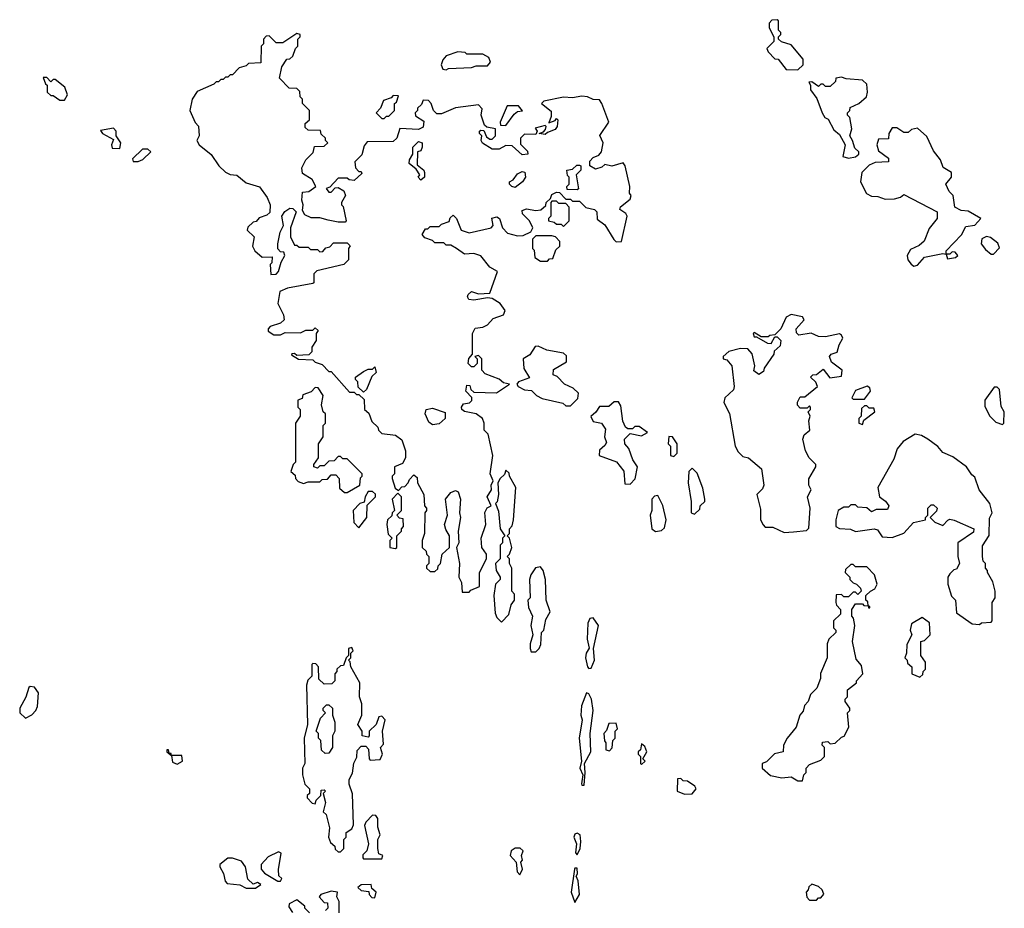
# Model space of a CAD drawing. Extents: x 2551545 to 2886624, y 315747 to 489036.
# Tile 97 of 119: x 2704560 to 2708842, y 378695 to 382560. Entities that reach past the tile are written whole.
import ezdxf

# ---------------------------------------------------------------- set-up
doc = ezdxf.new("R2010")
doc.units = 0

msp = doc.modelspace()

# ---------------------------------------------------------------- linework, layer by layer
at = {"layer": '0CON10XD'}
for points in [[(2707945, 382342.5), (2707967, 382363), (2707968.3, 382388.3), (2707915, 382450), (2707873, 382463), (2707860, 382475), (2707860, 382485), (2707870, 382495), (2707870, 382505), (2707860, 382515), (2707860, 382555), (2707855, 382560), (2707831.7, 382558.3), (2707820, 382545), (2707820, 382525), (2707840, 382485), (2707840, 382465), (2707810, 382435), (2707815, 382420), (2707845, 382390), (2707858.3, 382388.3), (2707893, 382343), (2707945, 382342.5)], [(2706515, 380070), (2706521.7, 380078.3), (2706560, 380095), (2706560, 380155), (2706590, 380215), (2706590, 380235), (2706570, 380265), (2706567.5, 380305), (2706587.5, 380365), (2706583.6, 380416.4), (2706593.6, 380436.4), (2706610, 380445), (2706593.3, 380485), (2706612.5, 380515), (2706610, 380535), (2706620, 380555), (2706606.7, 380585), (2706617.5, 380665), (2706597, 380757), (2706580, 380775), (2706580, 380805), (2706572.5, 380825), (2706545, 380846.2), (2706495, 380856.2), (2706483.3, 380865), (2706481.2, 380875), (2706490.8, 380889.2), (2706516.7, 380893.3), (2706527, 380903), (2706527, 380917), (2706500, 380945), (2706505, 380970), (2706518.3, 380968.3), (2706521.7, 380951.7), (2706535, 380940), (2706633.6, 380936.4), (2706690, 380975), (2706665, 380980), (2706646.1, 380996.1), (2706585, 381020), (2706570, 381035), (2706570, 381085), (2706555, 381100), (2706540, 381095), (2706550, 381085), (2706550, 381065), (2706535, 381050), (2706525, 381050), (2706510, 381065), (2706513, 381087), (2706530, 381105), (2706530, 381195), (2706541.7, 381218.3), (2706575, 381222.5), (2706595, 381232.5), (2706620, 381260), (2706665, 381276.7), (2706671.2, 381295), (2706650, 381325), (2706615, 381347.5), (2706595, 381350), (2706535, 381340), (2706513.6, 381343.6), (2706507.5, 381355), (2706510, 381365), (2706525, 381377.5), (2706555, 381367.5), (2706605, 381370), (2706637.5, 381465), (2706605, 381483.3), (2706565, 381532.5), (2706535, 381542.5), (2706495, 381540), (2706460, 381565), (2706435, 381580), (2706415, 381580), (2706405, 381590), (2706365, 381590), (2706355, 381600), (2706321.7, 381611.7), (2706310, 381625), (2706325, 381650), (2706335, 381650), (2706345, 381660), (2706385, 381660), (2706395, 381670), (2706428.3, 381681.7), (2706431.7, 381698.3), (2706445, 381710), (2706460, 381695), (2706480, 381645), (2706515, 381632.5), (2706610, 381655), (2706620, 381665), (2706613, 381697), (2706635, 381702.5), (2706647.5, 381695), (2706660, 381655), (2706681.2, 381631.2), (2706725, 381620), (2706749.3, 381620.7), (2706783, 381637), (2706792.5, 381655), (2706777.5, 381685), (2706747.5, 381715), (2706745, 381730), (2706765, 381737.5), (2706805, 381730), (2706827, 381733), (2706848.3, 381751.7), (2706850, 381765), (2706868.3, 381781.7), (2706875, 381800), (2706895, 381810), (2706908.3, 381808.3), (2706935, 381780), (2706955, 381780), (2706965, 381770), (2706995, 381770), (2707023, 381743), (2707060, 381735), (2707070, 381725), (2707071.7, 381691.7), (2707105, 381667.5), (2707143.6, 381603.6), (2707155, 381593.3), (2707177.5, 381595), (2707202.5, 381705), (2707196.4, 381716.4), (2707170, 381735), (2707173.6, 381746.4), (2707215, 381780), (2707220, 381795), (2707212.5, 381805), (2707213.3, 381835), (2707193.3, 381925), (2707185, 381937.5), (2707135, 381923.3), (2707105, 381930), (2707091.7, 381918.3), (2707065, 381910), (2707040, 381925), (2707040, 381945), (2707055, 381960), (2707079.3, 381970.7), (2707090, 381985), (2707097.5, 382025), (2707083, 382057), (2707122.5, 382115), (2707092.5, 382195), (2707081.7, 382211.7), (2707055, 382212.5), (2707030, 382225), (2707005, 382227.5), (2706965, 382220), (2706925, 382222.5), (2706840, 382205), (2706830, 382195), (2706871.7, 382161.7), (2706871.7, 382138.3), (2706861.7, 382111.7), (2706888.3, 382121.7), (2706895, 382130), (2706900, 382125), (2706897.5, 382095), (2706888.3, 382081.7), (2706855, 382070), (2706845, 382060), (2706820, 382065), (2706838.3, 382071.7), (2706847.5, 382082.5), (2706850, 382095), (2706845, 382100), (2706801.7, 382088.3), (2706810, 382075), (2706805, 382060), (2706755, 382062.5), (2706737.5, 382045), (2706738.3, 382018.3), (2706768.3, 381988.3), (2706770, 381975), (2706745, 381972.5), (2706701.7, 382011.7), (2706675, 382012.5), (2706645, 381997.5), (2706615, 381997.5), (2706573.6, 382023.6), (2706567.5, 382035), (2706570, 382055), (2706560, 382065), (2706560, 382075), (2706565, 382080), (2706578.3, 382078.3), (2706590.7, 382050.7), (2706605, 382040), (2706615, 382040), (2706630, 382055), (2706630, 382085), (2706592.5, 382092.5), (2706581.7, 382101.7), (2706567.5, 382145), (2706571.7, 382171.7), (2706555, 382190), (2706455, 382176.7), (2706395, 382150), (2706375, 382150), (2706360, 382165), (2706350, 382195), (2706338.3, 382208.3), (2706315, 382210), (2706308.3, 382191.7), (2706290, 382175), (2706290, 382165), (2706280, 382155), (2706281.7, 382141.7), (2706318.3, 382118.3), (2706315, 382092.5), (2706295, 382082.5), (2706213, 382087), (2706200, 382045), (2706185, 382030), (2706071.7, 382028.3), (2706058.3, 382011.7), (2706048.3, 381971.7), (2706018.3, 381941.7), (2706020, 381915), (2706035, 381900), (2706045, 381900), (2706048.3, 381891.7), (2706015, 381860), (2705993, 381863), (2705985, 381870), (2705945, 381870), (2705908.3, 381831.7), (2705893.6, 381826.4), (2705905, 381810), (2705915, 381810), (2705931.7, 381828.3), (2705945, 381830), (2705970, 381815), (2705977.5, 381795), (2705960, 381765), (2705960, 381755), (2705967, 381747), (2705980, 381685), (2705975, 381680), (2705945, 381680), (2705901.7, 381688.3), (2705865, 381697.5), (2705828.3, 381698.3), (2705800.7, 381710.7), (2705790.7, 381730.7), (2705793.3, 381755), (2705787.5, 381775), (2705790, 381810), (2705817, 381813), (2705847.5, 381835), (2705832.5, 381865), (2705790.7, 381890.7), (2705787.5, 381915), (2705805, 381950), (2705837, 381983), (2705841.7, 382008.3), (2705885, 382010), (2705900, 382025), (2705890, 382035), (2705890, 382045), (2705871.7, 382061.7), (2705868.3, 382078.3), (2705815, 382080), (2705801.7, 382091.7), (2705801.7, 382108.3), (2705820, 382125), (2705820, 382165), (2705790, 382195), (2705790, 382215), (2705780, 382225), (2705778.3, 382248.3), (2705765, 382260), (2705731.7, 382261.7), (2705690, 382305), (2705700, 382355), (2705721.7, 382388.3), (2705735, 382390), (2705748.3, 382401.7), (2705760, 382435), (2705770, 382445), (2705770, 382475), (2705780, 382485), (2705780, 382495), (2705765, 382500), (2705705, 382460), (2705675, 382460), (2705645, 382490), (2705631.7, 382488.3), (2705620, 382475), (2705620, 382455), (2705610, 382445), (2705608.3, 382371.7), (2705555, 382370), (2705545, 382360), (2705515, 382350), (2705485, 382320), (2705475, 382320), (2705465, 382310), (2705455, 382310), (2705445, 382300), (2705435, 382300), (2705425, 382290), (2705415, 382290), (2705405, 382280), (2705331.7, 382248.3), (2705310, 382215), (2705300, 382165), (2705323, 382113), (2705337, 382097), (2705340, 382055), (2705330, 382035), (2705340, 382015), (2705393, 381973), (2705426.7, 381925), (2705455, 381896.7), (2705475, 381886.7), (2705505, 381883.3), (2705545, 381850), (2705603.3, 381833.3), (2705637, 381787), (2705650, 381755), (2705648.3, 381721.7), (2705635, 381710), (2705601.7, 381698.3), (2705588.3, 381681.7), (2705575, 381680), (2705551.7, 381658.3), (2705550, 381645), (2705580, 381615), (2705572.5, 381575), (2705582.5, 381555), (2705615, 381527.5), (2705658.3, 381528.3), (2705657, 381503), (2705650, 381495), (2705651.7, 381451.7), (2705675, 381453.3), (2705686.2, 381465), (2705696.7, 381505), (2705712.5, 381535), (2705708.3, 381548.3), (2705695, 381550), (2705683, 381563), (2705682.5, 381585), (2705693.6, 381636.4), (2705707.5, 381665), (2705700, 381705), (2705713.6, 381726.4), (2705735, 381740), (2705748.3, 381738.3), (2705762.5, 381725), (2705737.5, 381655), (2705737.5, 381615), (2705755, 381580), (2705765, 381580), (2705775, 381570), (2705815, 381570), (2705825, 381560), (2705855, 381560), (2705865, 381550), (2705878.3, 381551.7), (2705891.7, 381568.3), (2705908.3, 381571.7), (2705925, 381590), (2705985, 381590), (2705997, 381577), (2705990, 381565), (2705990, 381515), (2705970, 381495), (2705853, 381467), (2705840, 381455), (2705840, 381415), (2705835, 381412.5), (2705725, 381392.5), (2705691.7, 381378.3), (2705682.5, 381325), (2705707, 381277), (2705710, 381255), (2705695, 381240), (2705650, 381225), (2705640, 381215), (2705640, 381205), (2705665, 381190), (2705695, 381190), (2705715, 381200), (2705781.7, 381198.3), (2705805, 381210), (2705835, 381210), (2705845, 381220), (2705858.3, 381208.3), (2705850, 381195), (2705850, 381165), (2705830, 381135), (2705830, 381115), (2705818.3, 381101.7), (2705765, 381100), (2705755, 381107.5), (2705743, 381107), (2705741.7, 381101.7), (2705773, 381083), (2705835, 381080), (2705845, 381070), (2705875, 381060), (2705905, 381030), (2705915, 381030), (2705995, 380940), (2706015, 380940), (2706025, 380930), (2706035, 380930), (2706058.3, 380908.3), (2706060, 380865), (2706078.3, 380848.3), (2706091.7, 380811.7), (2706118.3, 380788.3), (2706120, 380775), (2706135, 380760), (2706195, 380752.5), (2706222.5, 380732.5), (2706237.5, 380685), (2706237.5, 380655), (2706225, 380630), (2706190, 380615), (2706190, 380585), (2706180, 380575), (2706180, 380565), (2706193, 380523), (2706208.3, 380511.7), (2706221.7, 380528.3), (2706235, 380530), (2706250, 380545), (2706255, 380560), (2706275, 380580), (2706288.3, 380568.3), (2706290, 380545), (2706317.5, 380495), (2706320, 380445), (2706330, 380435), (2706330, 380425), (2706322.5, 380415), (2706320, 380325), (2706310, 380295), (2706310, 380265), (2706328.3, 380248.3), (2706330, 380235), (2706340, 380225), (2706340, 380195), (2706330, 380185), (2706330, 380175), (2706345, 380160), (2706365, 380160), (2706378.3, 380171.7), (2706380, 380185), (2706390, 380195), (2706397.5, 380235), (2706430, 380265), (2706430, 380315), (2706413, 380343), (2706407.5, 380365), (2706420, 380405), (2706412.5, 380475), (2706435, 380503.3), (2706455, 380512.5), (2706467, 380507), (2706476.7, 380475), (2706472.5, 380415), (2706477.5, 380395), (2706467.5, 380335), (2706470, 380285), (2706460, 380265), (2706472.5, 380195), (2706470, 380135), (2706481.7, 380111.7), (2706485, 380070), (2706515, 380070)], [(2706415, 382342.5), (2706425, 382347.5), (2706525, 382352.5), (2706545, 382360), (2706595, 382360), (2706607.5, 382375), (2706600, 382395), (2706575, 382410), (2706505, 382410), (2706497, 382417), (2706465, 382420), (2706415, 382402.5), (2706400, 382385), (2706393, 382363), (2706400, 382345), (2706415, 382342.5)], [(2704755, 382210), (2704767.5, 382232.5), (2704756.4, 382266.4), (2704715, 382300), (2704705, 382300), (2704695, 382290), (2704678.3, 382308.3), (2704661.7, 382308.3), (2704671.7, 382281.7), (2704680, 382275), (2704680, 382245), (2704695, 382230), (2704705, 382230), (2704735, 382210), (2704755, 382210)], [(2708165, 381957.5), (2708195, 381963.3), (2708210, 381975), (2708210, 381985), (2708191.7, 382001.7), (2708182.5, 382035), (2708170, 382055), (2708180, 382085), (2708170, 382135), (2708160, 382145), (2708160, 382155), (2708170, 382165), (2708171.7, 382178.3), (2708210, 382195), (2708242.5, 382225), (2708247.5, 382245), (2708245, 382280), (2708225, 382297.5), (2708155, 382302.5), (2708135, 382310), (2708110, 382305), (2708108.3, 382291.7), (2708085, 382270), (2708065, 382270), (2708055, 382280), (2708045, 382280), (2708035, 382270), (2708005, 382290), (2707991.7, 382288.3), (2708000, 382275), (2708000, 382255), (2708026.7, 382216.7), (2708050, 382155), (2708062.5, 382135), (2708076.7, 382126.7), (2708100.7, 382080.7), (2708125, 382060), (2708150, 382015), (2708140, 381965), (2708165, 381957.5)], [(2706145, 382130), (2706155, 382140), (2706165, 382140), (2706190, 382165), (2706190, 382195), (2706198.3, 382201.7), (2706208.3, 382228.3), (2706185, 382230), (2706175, 382220), (2706141.7, 382208.3), (2706130, 382175), (2706110, 382155), (2706135, 382130), (2706145, 382130)], [(2706675, 382100), (2706710.7, 382149.3), (2706725, 382160), (2706747, 382163), (2706730, 382185), (2706680, 382185), (2706650, 382115), (2706651.7, 382101.7), (2706675, 382100)], [(2704995, 382000), (2705000, 382025), (2704980, 382055), (2704980, 382075), (2704968.3, 382088.3), (2704911.7, 382078.3), (2704920, 382065), (2704968.3, 382038.3), (2704960, 382015), (2704961.7, 382001.7), (2704995, 382000)], [(2708448.3, 381488.3), (2708465, 381492.5), (2708495, 381527.5), (2708575, 381542.5), (2708590, 381540), (2708595, 381520), (2708630, 381525), (2708640, 381535), (2708628.3, 381548.3), (2708615, 381550), (2708605, 381540), (2708590, 381540), (2708590, 381555), (2708655.8, 381624.2), (2708675, 381660), (2708713.6, 381666.4), (2708740, 381695), (2708685, 381727.5), (2708655, 381730), (2708627.5, 381745), (2708620, 381795), (2708603, 381813), (2708587.5, 381845), (2708612.5, 381875), (2708612.5, 381895), (2708577, 381917), (2708565, 381950), (2708535, 381990), (2708505, 382052.5), (2708465, 382087.5), (2708438.3, 382081.7), (2708425, 382070), (2708405, 382070), (2708375, 382090), (2708355, 382090), (2708340, 382065), (2708338.3, 382041.7), (2708295, 382040), (2708287.5, 382015), (2708295, 381990), (2708338.3, 381958.3), (2708338.3, 381941.7), (2708280.7, 381939.3), (2708255, 381926.7), (2708222.5, 381895), (2708217.5, 381855), (2708243.6, 381803.6), (2708265, 381792.5), (2708291.7, 381791.7), (2708325, 381780), (2708365, 381781.2), (2708391.7, 381788.3), (2708405, 381800), (2708550, 381725), (2708550, 381695), (2708515, 381652.5), (2708493.6, 381596.4), (2708472.5, 381577.5), (2708435, 381560), (2708420, 381535), (2708422.5, 381515), (2708437, 381497), (2708448.3, 381488.3)], [(2706305, 381862.5), (2706292.5, 381875), (2706300, 381885), (2706285, 381910), (2706253.3, 381935), (2706255, 381950), (2706270, 381975), (2706270, 382005), (2706295, 382030), (2706310, 382025), (2706310, 382005), (2706305, 381990), (2706290, 381985), (2706288.3, 381928.3), (2706317.5, 381905), (2706320, 381895), (2706320, 381875), (2706305, 381862.5)], [(2705075, 381942.5), (2705095, 381952.5), (2705130, 381985), (2705117, 381997), (2705093.6, 381996.4), (2705050, 381955), (2705053, 381943), (2705075, 381942.5)], [(2706985, 381820), (2706941.7, 381821.7), (2706940, 381835), (2706950, 381845), (2706950, 381875), (2706943, 381883), (2706940, 381905), (2706965, 381910), (2706983, 381927), (2706995, 381927.5), (2707000, 381925), (2707000, 381905), (2706980, 381885), (2706990, 381825), (2706985, 381820)], [(2706715, 381830), (2706700, 381835), (2706690, 381845), (2706690, 381855), (2706706.7, 381863.3), (2706725, 381890), (2706745, 381900), (2706757, 381897), (2706760, 381875), (2706747.5, 381855), (2706715, 381830)], [(2706925, 381660), (2706950, 381685), (2706950, 381745), (2706935, 381760), (2706905, 381760), (2706895, 381770), (2706875, 381770), (2706870, 381765), (2706870, 381705), (2706860, 381695), (2706860, 381685), (2706885, 381680), (2706895, 381670), (2706915, 381670), (2706925, 381660)], [(2706855, 381510), (2706865, 381520), (2706878.3, 381521.7), (2706891.7, 381558.3), (2706910, 381575), (2706910, 381595), (2706890, 381615), (2706875, 381620), (2706805, 381620), (2706790, 381605), (2706790, 381565), (2706797, 381557), (2706800, 381525), (2706825, 381510), (2706855, 381510)], [(2708795, 381540), (2708821.7, 381568.3), (2708815, 381587.5), (2708782.5, 381612.5), (2708765, 381616.7), (2708745, 381607.5), (2708742.5, 381585), (2708760.7, 381560.7), (2708785, 381540), (2708795, 381540)], [(2707885, 380330), (2707925, 380332), (2707981.7, 380338.3), (2707991.7, 380348.3), (2707998.8, 380435), (2707986.7, 380485), (2708002.5, 380515), (2707992.5, 380535), (2707993, 380563), (2708023.3, 380615), (2708023.3, 380625), (2707993.3, 380655), (2707977.5, 380685), (2707966.7, 380735), (2707972.5, 380755), (2707996.7, 380775), (2707992.5, 380815), (2707997.5, 380835), (2707990, 380855), (2708000, 380865), (2708000, 380875), (2707995, 380880), (2707985, 380870), (2707955, 380870), (2707943, 380883), (2707943.6, 380896.4), (2707955, 380920), (2707975, 380920), (2708030, 380965), (2708023, 380983), (2708000, 381005), (2708010, 381015), (2708025, 381017.5), (2708055, 381040), (2708083, 381003), (2708135, 381010), (2708137.5, 381035), (2708090.7, 381070.7), (2708082.5, 381095), (2708090, 381105), (2708116.1, 381113.9), (2708124.1, 381145.9), (2708140, 381175), (2708135, 381187.5), (2708125, 381193.3), (2708065, 381180), (2708035, 381182.5), (2708003, 381197), (2707948.3, 381188.3), (2707938.3, 381198.3), (2707937.5, 381215), (2707972.5, 381255), (2707965, 381267.5), (2707915, 381277.5), (2707893.6, 381266.4), (2707870, 381215), (2707845, 381190), (2707823, 381187), (2707815, 381180), (2707785, 381180), (2707755, 381200), (2707750, 381195), (2707755, 381180), (2707765, 381180), (2707813, 381153), (2707828.3, 381151.7), (2707845, 381180), (2707855, 381180), (2707870, 381165), (2707868.3, 381141.7), (2707841.7, 381118.3), (2707840, 381105), (2707797.5, 381045), (2707795, 381030), (2707775, 381017.5), (2707753, 381033), (2707757.5, 381055), (2707746.4, 381106.4), (2707727.7, 381127.7), (2707695, 381130), (2707645, 381117.5), (2707620, 381095), (2707620, 381085), (2707635, 381080), (2707657.5, 381055), (2707667.5, 380965), (2707665, 380950), (2707627.5, 380915), (2707622.5, 380895), (2707647, 380847), (2707672.5, 380705), (2707685, 380680), (2707705, 380660), (2707730, 380655), (2707787, 380607), (2707796.7, 380535), (2707790.5, 380519.5), (2707766.7, 380495), (2707781.7, 380431.7), (2707782.5, 380385), (2707793, 380363), (2707803, 380353), (2707835, 380352.5), (2707885, 380330)], [(2706955, 380880), (2706988.3, 380911.7), (2706990, 380935), (2706967, 380957), (2706930, 380975), (2706898.3, 381008.3), (2706880, 381015), (2706881.7, 381038.3), (2706938.3, 381071.7), (2706938.3, 381098.3), (2706925, 381110), (2706853, 381123), (2706815, 381140), (2706801.7, 381138.3), (2706778.3, 381101.7), (2706750, 381085), (2706753, 381043), (2706777, 381003), (2706730, 380985), (2706722.5, 380975), (2706727.5, 380965), (2706755, 380950), (2706786.7, 380946.7), (2706807.5, 380925), (2706832.7, 380912.7), (2706921.7, 380891.7), (2706935, 380880), (2706955, 380880)], [(2706055, 380940), (2706031.7, 380961.7), (2706030, 380985), (2706020, 380995), (2706020, 381005), (2706055, 381030), (2706075, 381040), (2706095, 381040), (2706105, 381050), (2706110, 381025), (2706091.7, 381008.3), (2706068.3, 380951.7), (2706055, 380940)], [(2705973, 380503), (2705985, 380503.3), (2706040, 380535), (2706043, 380567), (2706050, 380575), (2706050, 380585), (2705985, 380650), (2705965, 380650), (2705955, 380660), (2705945, 380660), (2705928.3, 380641.7), (2705905, 380640), (2705885, 380620), (2705865, 380620), (2705855, 380610), (2705840, 380615), (2705840, 380625), (2705860, 380655), (2705860, 380715), (2705880, 380745), (2705880, 380795), (2705890, 380805), (2705890, 380845), (2705880, 380855), (2705872.5, 380885), (2705880, 380925), (2705858.3, 380958.3), (2705845, 380960), (2705828.3, 380941.7), (2705791.7, 380928.3), (2705788.3, 380911.7), (2705770, 380905), (2705770, 380875), (2705780, 380865), (2705780, 380835), (2705760, 380805), (2705760, 380635), (2705750, 380625), (2705740, 380595), (2705758.3, 380578.3), (2705760, 380565), (2705771.7, 380551.7), (2705795, 380542.5), (2705815, 380550), (2705865, 380550), (2705875, 380560), (2705898.3, 380561.7), (2705915, 380580), (2705935, 380580), (2705950, 380565), (2705951.7, 380521.7), (2705973, 380503)], [(2708235, 380910), (2708260, 380945), (2708258.3, 380958.3), (2708246.1, 380966.1), (2708195, 380947.5), (2708180, 380915), (2708185, 380910), (2708235, 380910)], [(2708835, 380800), (2708840, 380805), (2708842.5, 380855), (2708828.3, 380878.3), (2708821.7, 380951.7), (2708811.7, 380961.7), (2708798.3, 380961.7), (2708757.5, 380905), (2708758.3, 380878.3), (2708780, 380835), (2708805, 380810), (2708835, 380800)], [(2707215, 380540), (2707237, 380563), (2707247.5, 380615), (2707227.5, 380645), (2707210, 380695), (2707192.5, 380715), (2707190, 380735), (2707215, 380760), (2707265, 380750), (2707290, 380765), (2707255, 380790), (2707235, 380790), (2707225, 380780), (2707205, 380780), (2707195, 380787.5), (2707183.9, 380813.9), (2707175, 380880), (2707165, 380897.5), (2707145, 380897.5), (2707121.7, 380878.3), (2707081.7, 380878.3), (2707066.4, 380853.6), (2707043.6, 380833.6), (2707055, 380812.5), (2707090, 380805), (2707108.3, 380778.3), (2707103.8, 380745), (2707111.7, 380721.7), (2707105, 380707.5), (2707081.7, 380688.3), (2707080, 380665), (2707156.2, 380636.2), (2707187, 380597), (2707191.7, 380541.7), (2707215, 380540)], [(2706355, 380798), (2706339.2, 380809.2), (2706323.3, 380845), (2706327.5, 380865), (2706355, 380870), (2706411.2, 380851.2), (2706410, 380825), (2706385, 380802.5), (2706355, 380798)], [(2708225, 380800), (2708231.7, 380818.3), (2708280, 380855), (2708275, 380870), (2708255, 380870), (2708245, 380880), (2708235, 380880), (2708221.7, 380868.3), (2708220, 380835), (2708210, 380825), (2708210, 380805), (2708225, 380800)], [(2708735, 379930), (2708743, 379937), (2708785, 379940), (2708790, 379945), (2708790, 380025), (2708802.5, 380045), (2708802.5, 380075), (2708792.5, 380115), (2708770, 380155), (2708770, 380165), (2708760, 380175), (2708760, 380195), (2708750, 380205), (2708747.5, 380225), (2708748.3, 380271.7), (2708777, 380317), (2708778.3, 380391.7), (2708790, 380415), (2708780, 380455), (2708732.5, 380515), (2708715, 380570), (2708700.7, 380580.7), (2708677.5, 380615), (2708618.3, 380658.3), (2708575, 380677.5), (2708553, 380703), (2708510, 380735), (2708481.7, 380751.7), (2708455, 380757.5), (2708402.5, 380725), (2708376.4, 380693.6), (2708361.7, 380648.3), (2708292.5, 380525), (2708300, 380485), (2708326.4, 380466.4), (2708340, 380445), (2708335, 380430), (2708285, 380430), (2708265, 380420), (2708245, 380437.5), (2708205, 380440), (2708195, 380450), (2708175, 380450), (2708165, 380440), (2708145, 380440), (2708120, 380425), (2708110, 380385), (2708110, 380355), (2708125, 380347.5), (2708174.1, 380344.1), (2708195, 380333.3), (2708276, 380346), (2708290.8, 380340.8), (2708311.2, 380311.2), (2708355, 380307.5), (2708405, 380326.7), (2708447.3, 380372.7), (2708500, 380385), (2708500, 380395), (2708510, 380405), (2708510, 380435), (2708525, 380450), (2708535, 380450), (2708550, 380435), (2708548.3, 380421.7), (2708520, 380395), (2708540, 380375), (2708575, 380360), (2708597, 380383), (2708605, 380387.5), (2708625, 380383.8), (2708710, 380345), (2708708.3, 380331.7), (2708640, 380285), (2708640, 380225), (2708647.5, 380195), (2708635, 380170), (2708623, 380167), (2708605, 380150), (2708597.5, 380135), (2708597.5, 380105), (2708613, 380053), (2708630, 380035), (2708635, 379980), (2708703, 379933), (2708735, 379930)], [(2707405, 380660), (2707420, 380675), (2707420, 380715), (2707400, 380745), (2707383.6, 380746.4), (2707380, 380715), (2707390, 380705), (2707390, 380665), (2707405, 380660)], [(2706655, 379940), (2706687, 379973), (2706697.5, 380015), (2706712.5, 380035), (2706711.7, 380061.7), (2706700, 380075), (2706700, 380175), (2706690, 380195), (2706690, 380215), (2706680, 380225), (2706690, 380235), (2706700, 380265), (2706690, 380305), (2706680, 380315), (2706690, 380325), (2706690, 380345), (2706701.7, 380358.3), (2706707.5, 380385), (2706717.5, 380525), (2706690, 380575), (2706688.3, 380588.3), (2706675, 380600), (2706668.3, 380581.7), (2706650, 380565), (2706640, 380545), (2706642.5, 380495), (2706637, 380463), (2706630, 380455), (2706643, 380423), (2706650, 380345), (2706670, 380315), (2706660, 380305), (2706660, 380285), (2706650, 380275), (2706650, 380215), (2706630, 380195), (2706632.5, 380165), (2706650, 380135), (2706650, 380125), (2706630, 380105), (2706622.5, 380055), (2706628.3, 379978.3), (2706635, 379960), (2706655, 379940)], [(2707495, 380410), (2707518.3, 380431.7), (2707520, 380445), (2707540, 380465), (2707540, 380475), (2707531.7, 380521.7), (2707507, 380587), (2707485, 380610), (2707470, 380595), (2707467.5, 380545), (2707480, 380465), (2707480, 380415), (2707495, 380410)], [(2706035, 380350), (2706070, 380395), (2706071.7, 380448.3), (2706107.5, 380485), (2706107, 380497), (2706095, 380507.5), (2706075, 380507.5), (2706062.5, 380485), (2706058.3, 380461.7), (2706040, 380455), (2706010, 380425), (2706013, 380373), (2706035, 380350)], [(2706195, 380260), (2706200, 380265), (2706200, 380315), (2706220, 380335), (2706220, 380345), (2706230, 380355), (2706228.3, 380388.3), (2706211.7, 380391.7), (2706200, 380405), (2706220, 380425), (2706220, 380485), (2706205, 380500), (2706180, 380475), (2706190, 380425), (2706180, 380415), (2706178.3, 380401.7), (2706160, 380385), (2706157.5, 380365), (2706163, 380323), (2706180, 380305), (2706170, 380295), (2706170, 380265), (2706195, 380260)], [(2707325, 380333.3), (2707351.7, 380338.3), (2707365, 380350), (2707372.5, 380385), (2707357, 380447), (2707335, 380490), (2707321.7, 380488.3), (2707310, 380475), (2707310, 380425), (2707302.5, 380405), (2707310, 380345), (2707325, 380333.3)], [(2706805, 379810), (2706820, 379825), (2706827, 379843), (2706830, 379895), (2706840, 379905), (2706848.3, 379951.7), (2706867.5, 379985), (2706850, 380035), (2706847.5, 380125), (2706837.5, 380165), (2706825, 380180), (2706803.6, 380176.4), (2706782.5, 380145), (2706777.5, 380125), (2706780, 380045), (2706770, 380035), (2706773, 380003), (2706790, 379965), (2706782.5, 379925), (2706792.5, 379885), (2706780, 379845), (2706780, 379825), (2706785, 379810), (2706805, 379810)], [(2707965, 379250), (2707970, 379275), (2707980, 379285), (2707980, 379305), (2707995, 379320), (2708045, 379340), (2708060, 379355), (2708060, 379395), (2708050, 379405), (2708051.7, 379418.3), (2708075, 379420), (2708085, 379410), (2708107, 379413), (2708135, 379440), (2708146.4, 379443.6), (2708167, 379483), (2708160, 379545), (2708170, 379555), (2708170, 379565), (2708150, 379595), (2708150, 379605), (2708160, 379615), (2708160, 379645), (2708200, 379675), (2708200, 379685), (2708227.5, 379715), (2708221.7, 379751.7), (2708198.3, 379778.3), (2708182.5, 379855), (2708192.5, 379925), (2708187, 379957), (2708180, 379965), (2708180, 379995), (2708195, 380020), (2708225, 380020), (2708231.7, 380011.7), (2708250, 380010), (2708251.7, 380001.7), (2708258.3, 380001.7), (2708258.3, 380008.3), (2708250, 380010), (2708248.3, 380028.3), (2708240, 380035), (2708240, 380055), (2708260, 380075), (2708280, 380085), (2708290, 380105), (2708277.5, 380145), (2708245, 380180), (2708195, 380180), (2708185, 380190), (2708175, 380190), (2708151.7, 380168.3), (2708150, 380155), (2708170, 380135), (2708170, 380125), (2708185, 380110), (2708200, 380105), (2708217, 380087), (2708220, 380075), (2708205, 380060), (2708195, 380070), (2708185, 380070), (2708165, 380050), (2708145, 380050), (2708135, 380060), (2708111.7, 380058.3), (2708110, 380025), (2708113, 380013), (2708130, 379995), (2708130, 379975), (2708100, 379945), (2708100, 379915), (2708110, 379905), (2708110, 379895), (2708080, 379865), (2708072.5, 379845), (2708072.5, 379785), (2708043.6, 379716.4), (2708042.5, 379695), (2708027, 379653), (2708000, 379625), (2707990, 379595), (2707973, 379577), (2707967, 379553), (2707952.5, 379535), (2707937, 379483), (2707897.5, 379435), (2707882.5, 379405), (2707880, 379375), (2707843, 379367), (2707808.3, 379331.7), (2707790, 379325), (2707790, 379305), (2707825, 379272.5), (2707875, 379262.5), (2707915, 379267.5), (2707945, 379250), (2707965, 379250)], [(2707035, 379737.5), (2707045, 379740), (2707060.8, 379775), (2707056.2, 379825), (2707078, 379925), (2707055, 379958.8), (2707040, 379955), (2707031.2, 379935), (2707028.8, 379865), (2707037, 379827), (2707023.8, 379805), (2707021.2, 379785), (2707030, 379745), (2707035, 379737.5)], [(2708475, 379700), (2708488.3, 379711.7), (2708490, 379725), (2708500, 379735), (2708500, 379765), (2708480, 379795), (2708480, 379855), (2708495, 379860), (2708520, 379885), (2708517, 379937), (2708485, 379960), (2708438.3, 379931.7), (2708433.3, 379905), (2708440, 379885), (2708418.3, 379841.7), (2708417.5, 379805), (2708410, 379785), (2708420, 379775), (2708421.7, 379761.7), (2708440, 379745), (2708440, 379715), (2708475, 379700)], [(2705955, 378940), (2705970, 378955), (2705970, 378995), (2705980, 379005), (2705980, 379025), (2706005, 379040), (2706011.7, 379058.3), (2706007, 379193), (2705992.5, 379235), (2705992.5, 379255), (2706007, 379283), (2706013, 379327), (2706027, 379353), (2706028.3, 379381.7), (2706045, 379400), (2706065, 379400), (2706077, 379387), (2706080, 379345), (2706085, 379340), (2706128.3, 379341.7), (2706137.5, 379365), (2706130, 379395), (2706141.7, 379408.3), (2706137.5, 379465), (2706150, 379515), (2706135, 379530), (2706121.7, 379528.3), (2706110, 379495), (2706080, 379465), (2706080, 379445), (2706075, 379440), (2706050, 379445), (2706050, 379465), (2706030, 379495), (2706047.5, 379535), (2706047.5, 379585), (2706037.5, 379615), (2706040, 379675), (2706000, 379745), (2705997.5, 379767.5), (2705990, 379775), (2706000, 379785), (2706000, 379805), (2706010, 379815), (2706005, 379830), (2705990, 379825), (2705990, 379795), (2705980, 379785), (2705968.3, 379751.7), (2705955, 379750), (2705940, 379735), (2705940, 379725), (2705930, 379715), (2705930, 379685), (2705918.3, 379671.7), (2705885, 379670), (2705861.7, 379691.7), (2705860, 379745), (2705848.3, 379758.3), (2705835, 379760), (2705830, 379755), (2705830, 379705), (2705813, 379687), (2705807.5, 379665), (2705812.5, 379495), (2705797.5, 379435), (2705800, 379325), (2705790, 379305), (2705790, 379275), (2705800, 379235), (2705820, 379215), (2705820, 379195), (2705810, 379185), (2705810, 379175), (2705831.7, 379151.7), (2705845, 379150), (2705850, 379165), (2705870, 379185), (2705871.7, 379208.3), (2705885, 379210), (2705890, 379205), (2705880, 379195), (2705890, 379155), (2705880, 379115), (2705892.5, 379102.5), (2705907.5, 379045), (2705902.5, 379005), (2705911.7, 378981.7), (2705930, 378965), (2705931.7, 378951.7), (2705945, 378940), (2705955, 378940)], [(2704585, 379522.5), (2704613, 379537), (2704630, 379555), (2704637, 379573), (2704641.7, 379631.7), (2704625, 379657.5), (2704605, 379660), (2704600, 379655), (2704587, 379613), (2704560, 379565), (2704560, 379545), (2704585, 379522.5)], [(2707015, 379230), (2707020, 379285), (2707016.2, 379325), (2707044, 379375), (2707040.8, 379455), (2707054.1, 379555.9), (2707047.5, 379605), (2707035, 379627.5), (2707025, 379632.5), (2707003.3, 379575), (2707000, 379535), (2707006.2, 379515), (2706993.8, 379435), (2707004, 379335), (2706996.7, 379305), (2707010, 379275), (2707003.6, 379236.4), (2707005, 379230), (2707015, 379230)], [(2705888.3, 379368.3), (2705873, 379383), (2705870, 379425), (2705860, 379435), (2705860, 379455), (2705850, 379465), (2705868.3, 379521.7), (2705890, 379545), (2705880, 379555), (2705880, 379565), (2705895, 379580), (2705905, 379580), (2705920, 379565), (2705920, 379535), (2705930, 379505), (2705930, 379465), (2705920, 379445), (2705920, 379395), (2705905, 379370), (2705888.3, 379368.3)], [(2707125, 379380), (2707137, 379393), (2707140, 379425), (2707150, 379435), (2707150, 379465), (2707160, 379475), (2707155, 379500), (2707121.7, 379498.3), (2707111.7, 379468.3), (2707100, 379455), (2707103, 379423), (2707110, 379415), (2707110, 379385), (2707125, 379380)], [(2707265, 379320), (2707280, 379335), (2707270, 379345), (2707287.5, 379375), (2707278.3, 379398.3), (2707265, 379410), (2707260, 379385), (2707250, 379375), (2707250, 379365), (2707260, 379355), (2707260, 379325), (2707265, 379320)], [(2705245, 379322.5), (2705267.5, 379335), (2705265, 379360), (2705220, 379360), (2705218.3, 379368.3), (2705210, 379370), (2705207.5, 379385), (2705200, 379385), (2705200, 379375), (2705220, 379360), (2705225, 379330), (2705245, 379322.5)], [(2707451.7, 379191.7), (2707485, 379193.3), (2707502.5, 379215), (2707496.4, 379226.4), (2707465, 379247.5), (2707445, 379250), (2707435, 379260), (2707421.7, 379258.3), (2707420, 379205), (2707451.7, 379191.7)], [(2706135, 378910), (2706140, 378925), (2706121.7, 378931.7), (2706117.5, 378955), (2706117.5, 378995), (2706127.5, 379015), (2706118.3, 379048.3), (2706117.5, 379085), (2706108.3, 379098.3), (2706095, 379100), (2706065, 379070), (2706060, 379055), (2706077.5, 378975), (2706070, 378945), (2706053, 378927), (2706052.5, 378915), (2706055, 378910), (2706135, 378910)], [(2706985, 378927.5), (2706998, 378955), (2707000, 378985), (2706997.5, 379015), (2706985, 379022.5), (2706975, 379017.5), (2706970, 379005), (2706981.2, 378975), (2706977, 378937), (2706985, 378927.5)], [(2705695, 378812.5), (2705700, 378825), (2705686.7, 378836.7), (2705686.1, 378863.9), (2705697.5, 378935), (2705685, 378940), (2705640.7, 378919.3), (2705610, 378885), (2705610, 378865), (2705625, 378847.5), (2705683, 378813), (2705695, 378812.5)], [(2706735, 378840), (2706747.5, 378865), (2706740, 378895), (2706747.5, 378905), (2706742.5, 378925), (2706750, 378945), (2706736.4, 378956.4), (2706715, 378956.7), (2706697.5, 378945), (2706693.3, 378925), (2706720, 378895), (2706723, 378853), (2706735, 378840)], [(2705585, 378782.5), (2705608.3, 378798.3), (2705595, 378807.5), (2705575, 378800), (2705551.7, 378821.7), (2705542.5, 378875), (2705525, 378900), (2705485, 378912.5), (2705465, 378912.5), (2705430, 378885), (2705430, 378875), (2705447, 378847), (2705453, 378813), (2705463, 378803), (2705517, 378797), (2705545, 378782.5), (2705585, 378782.5)], [(2706975, 378720), (2706994.2, 378755), (2706988.8, 378815), (2706980, 378835), (2706986.2, 378845), (2706985, 378870), (2706975, 378870), (2706973.8, 378865), (2706959.2, 378765), (2706975, 378720)], [(2706105, 378740), (2706110, 378765), (2706091.7, 378781.7), (2706088.3, 378798.3), (2706045, 378796.7), (2706030, 378785), (2706045, 378772.5), (2706078.3, 378768.3), (2706080, 378755), (2706091.7, 378741.7), (2706105, 378740)], [(2708025, 378730), (2708035, 378740), (2708045, 378740), (2708057, 378757), (2708050, 378775), (2708035, 378790), (2708005, 378800), (2707991.7, 378788.3), (2707990, 378775), (2707980, 378765), (2707983, 378743), (2707995, 378730), (2708025, 378730)], [(2705950, 378675), (2705950, 378725), (2705940, 378745), (2705942.5, 378765), (2705915, 378770), (2705870, 378755), (2705862.5, 378745), (2705885, 378720), (2705898.3, 378718.3), (2705900, 378695), (2705890, 378685)], [(2705820, 378675), (2705800, 378695), (2705800, 378705), (2705765, 378732.5), (2705732.5, 378715), (2705730.7, 378700.7), (2705747, 378677)]]:
    msp.add_lwpolyline(points, dxfattribs=at)

doc.saveas('drawing.dxf')
